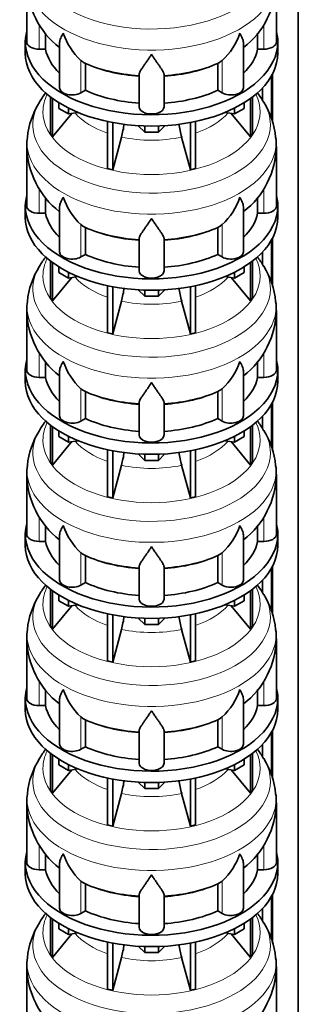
# Model space of a CAD drawing. Header units: millimetres. Extents: x 148 to 904, y -3800 to 2451.
# Tile 7 of 28: x 690 to 891, y -3050 to -2339. Entities that reach past the tile are written whole.
import ezdxf

# ---------------------------------------------------------------- set-up
doc = ezdxf.new("R2010")
doc.units = ezdxf.units.MM
doc.layers.add('MID_134-18', color=7, linetype='Continuous')
doc.layers.add('VSI134_DIFFUSORE', color=7, linetype='Continuous')

# ---------------------------------------------------------------- blocks, each defined once
blk = doc.blocks.new('SE4')
at = {"layer": 'MID_134-18', "color": 7, "linetype": 'Continuous', "lineweight": 35}
for p, q in [((891.05, -3509.13), (891.05, -1365.48)), ((872.54, -2378.46), (872.54, -2413.59)), ((871.79, -2379.87), (871.79, -2411.07)), ((865.27, -2388.65), (865.27, -2397.51)), ((871.79, -2498.27), (871.79, -2529.46)), ((872.54, -2496.86), (872.54, -2531.98)), ((865.27, -2507.04), (865.27, -2515.9)), ((871.79, -2616.66), (871.79, -2647.85)), ((872.54, -2615.25), (872.54, -2650.38)), ((865.27, -2625.43), (865.27, -2634.29)), ((872.54, -2733.64), (872.54, -2768.77)), ((871.79, -2735.05), (871.79, -2766.24)), ((865.27, -2743.83), (865.27, -2752.69)), ((871.79, -2853.44), (871.79, -2884.64)), ((872.54, -2852.03), (872.54, -2887.16)), ((865.27, -2862.22), (865.27, -2871.08)), ((871.79, -2971.83), (871.79, -3003.03)), ((872.54, -2970.42), (872.54, -3005.55)), ((865.27, -2980.61), (865.27, -2989.47))]:
    blk.add_line(p, q, dxfattribs=at)
at = {"layer": 'VSI134_DIFFUSORE', "color": 7, "linetype": 'Continuous', "lineweight": 35}
for p, q in [((695.24, -2312.43), (695.24, -2355.48)), ((875.24, -2355.48), (875.24, -2312.43)), ((708.77, -2360.68), (708.77, -2349.23)), ((861.71, -2349.19), (861.71, -2360.68)), ((694.24, -2355.48), (694.24, -2363.65)), ((718.96, -2356.39), (718.96, -2388.55)), ((851.51, -2388.55), (851.51, -2356.26)), ((876.24, -2363.65), (876.24, -2355.48)), ((704.24, -2360.68), (708.77, -2360.68)), ((861.71, -2360.68), (866.24, -2360.68)), ((735.75, -2369.93), (734.33, -2368.88)), ((737.53, -2390.38), (737.53, -2370.9)), ((832.95, -2370.9), (832.95, -2390.38)), ((836.15, -2368.88), (834.73, -2369.93)), ((776.24, -2402.25), (776.24, -2378.9)), ((794.24, -2402.25), (794.24, -2378.9)), ((734.33, -2392.22), (737.53, -2390.38)), ((832.95, -2390.38), (836.15, -2392.22)), ((712.41, -2395.15), (712.41, -2421.83)), ((713.94, -2396.3), (713.94, -2423.96)), ((718.48, -2403.41), (718.48, -2399.35)), ((851.99, -2403.41), (851.99, -2399.35)), ((856.53, -2396.3), (856.53, -2423.96)), ((858.07, -2395.15), (858.07, -2421.83)), ((713.94, -2423.96), (727.8, -2407.05)), ((725.42, -2407.41), (718.48, -2403.41)), ((725.42, -2407.41), (725.42, -2403.24)), ((732.25, -2406.36), (725.42, -2407.41)), ((845.05, -2407.41), (838.23, -2406.36)), ((842.67, -2407.05), (856.53, -2423.96)), ((845.05, -2407.41), (845.05, -2403.24)), ((851.99, -2403.41), (845.05, -2407.41)), ((753.54, -2412.9), (753.54, -2446.82)), ((757.24, -2413.64), (757.24, -2447.71)), ((813.24, -2413.64), (813.24, -2447.71)), ((816.93, -2412.9), (816.93, -2446.82)), ((712.41, -2421.83), (713.94, -2423.96)), ((780.33, -2420.55), (775.68, -2415.9)), ((780.33, -2420.55), (780.33, -2416.11)), ((790.15, -2420.55), (780.33, -2420.55)), ((794.8, -2415.9), (790.15, -2420.55)), ((790.15, -2420.55), (790.15, -2416.11)), ((856.53, -2423.96), (858.07, -2421.83)), ((757.24, -2447.71), (763.51, -2424.09)), ((806.96, -2424.09), (813.24, -2447.71)), ((695.24, -2430.82), (695.24, -2473.87)), ((875.24, -2473.87), (875.24, -2430.82)), ((753.54, -2446.82), (757.24, -2447.71)), ((813.24, -2447.71), (816.93, -2446.82)), ((708.77, -2479.07), (708.77, -2467.63)), ((861.71, -2467.59), (861.71, -2479.07)), ((694.24, -2473.87), (694.24, -2482.04)), ((704.24, -2479.07), (708.77, -2479.07)), ((718.96, -2474.78), (718.96, -2506.94)), ((851.51, -2506.94), (851.51, -2474.66)), ((861.71, -2479.07), (866.24, -2479.07)), ((876.24, -2482.04), (876.24, -2473.87)), ((735.75, -2488.32), (734.33, -2487.27)), ((737.53, -2508.77), (737.53, -2489.29)), ((832.95, -2489.29), (832.95, -2508.77)), ((836.15, -2487.27), (834.73, -2488.32)), ((776.24, -2520.64), (776.24, -2497.29)), ((794.24, -2520.64), (794.24, -2497.29)), ((712.41, -2513.54), (712.41, -2540.22)), ((734.33, -2510.62), (737.53, -2508.77)), ((832.95, -2508.77), (836.15, -2510.62)), ((858.07, -2513.54), (858.07, -2540.22)), ((713.94, -2514.69), (713.94, -2542.35)), ((718.48, -2521.8), (718.48, -2517.74)), ((725.42, -2525.81), (725.42, -2521.63)), ((845.05, -2525.81), (845.05, -2521.63)), ((851.99, -2521.8), (851.99, -2517.74)), ((856.53, -2514.69), (856.53, -2542.35)), ((713.94, -2542.35), (727.8, -2525.44)), ((725.42, -2525.81), (718.48, -2521.8)), ((732.25, -2524.75), (725.42, -2525.81)), ((845.05, -2525.81), (838.23, -2524.75)), ((842.67, -2525.44), (856.53, -2542.35)), ((851.99, -2521.8), (845.05, -2525.81)), ((753.54, -2531.29), (753.54, -2565.22)), ((757.24, -2532.03), (757.24, -2566.1)), ((780.33, -2538.94), (775.68, -2534.29)), ((780.33, -2538.94), (780.33, -2534.5)), ((794.8, -2534.29), (790.15, -2538.94)), ((790.15, -2538.94), (790.15, -2534.5)), ((813.24, -2532.03), (813.24, -2566.1)), ((816.93, -2531.29), (816.93, -2565.22)), ((712.41, -2540.22), (713.94, -2542.35)), ((757.24, -2566.1), (763.51, -2542.48)), ((790.15, -2538.94), (780.33, -2538.94)), ((806.96, -2542.48), (813.24, -2566.1)), ((856.53, -2542.35), (858.07, -2540.22)), ((695.24, -2549.21), (695.24, -2592.27)), ((875.24, -2592.27), (875.24, -2549.21)), ((753.54, -2565.22), (757.24, -2566.1)), ((813.24, -2566.1), (816.93, -2565.22)), ((694.24, -2592.27), (694.24, -2600.43)), ((708.77, -2597.46), (708.77, -2586.02)), ((861.71, -2585.98), (861.71, -2597.46)), ((876.24, -2600.43), (876.24, -2592.27)), ((704.24, -2597.46), (708.77, -2597.46)), ((718.96, -2593.17), (718.96, -2625.33)), ((851.51, -2625.33), (851.51, -2593.05)), ((861.71, -2597.46), (866.24, -2597.46)), ((735.75, -2606.71), (734.33, -2605.66)), ((836.15, -2605.66), (834.73, -2606.71)), ((737.53, -2627.16), (737.53, -2607.68)), ((832.95, -2607.68), (832.95, -2627.16)), ((776.24, -2639.03), (776.24, -2615.69)), ((794.24, -2639.03), (794.24, -2615.69)), ((734.33, -2629.01), (737.53, -2627.16)), ((832.95, -2627.16), (836.15, -2629.01)), ((712.41, -2631.93), (712.41, -2658.61)), ((713.94, -2633.08), (713.94, -2660.74)), ((856.53, -2633.08), (856.53, -2660.74)), ((858.07, -2631.93), (858.07, -2658.61)), ((718.48, -2640.19), (718.48, -2636.14)), ((725.42, -2644.2), (718.48, -2640.19)), ((725.42, -2644.2), (725.42, -2640.03)), ((845.05, -2644.2), (845.05, -2640.03)), ((851.99, -2640.19), (845.05, -2644.2)), ((851.99, -2640.19), (851.99, -2636.14)), ((713.94, -2660.74), (727.8, -2643.83)), ((732.25, -2643.14), (725.42, -2644.2)), ((845.05, -2644.2), (838.23, -2643.14)), ((842.67, -2643.83), (856.53, -2660.74)), ((753.54, -2649.68), (753.54, -2683.61)), ((757.24, -2650.42), (757.24, -2684.49)), ((780.33, -2657.33), (775.68, -2652.68)), ((780.33, -2657.33), (780.33, -2652.89)), ((794.8, -2652.68), (790.15, -2657.33)), ((790.15, -2657.33), (790.15, -2652.89)), ((813.24, -2650.42), (813.24, -2684.49)), ((816.93, -2649.68), (816.93, -2683.61)), ((712.41, -2658.61), (713.94, -2660.74)), ((757.24, -2684.49), (763.51, -2660.87)), ((790.15, -2657.33), (780.33, -2657.33)), ((806.96, -2660.87), (813.24, -2684.49)), ((856.53, -2660.74), (858.07, -2658.61)), ((695.24, -2667.6), (695.24, -2710.66)), ((875.24, -2710.66), (875.24, -2667.6)), ((753.54, -2683.61), (757.24, -2684.49)), ((813.24, -2684.49), (816.93, -2683.61)), ((708.77, -2715.85), (708.77, -2704.41)), ((861.71, -2704.37), (861.71, -2715.85)), ((694.24, -2710.66), (694.24, -2718.82)), ((718.96, -2711.56), (718.96, -2743.73)), ((851.51, -2743.73), (851.51, -2711.44)), ((876.24, -2718.82), (876.24, -2710.66)), ((704.24, -2715.85), (708.77, -2715.85)), ((861.71, -2715.85), (866.24, -2715.85)), ((735.75, -2725.11), (734.33, -2724.05)), ((737.53, -2745.55), (737.53, -2726.08)), ((832.95, -2726.08), (832.95, -2745.55)), ((836.15, -2724.05), (834.73, -2725.11)), ((776.24, -2757.42), (776.24, -2734.08)), ((794.24, -2757.42), (794.24, -2734.08)), ((734.33, -2747.4), (737.53, -2745.55)), ((832.95, -2745.55), (836.15, -2747.4)), ((712.41, -2750.33), (712.41, -2777)), ((713.94, -2751.47), (713.94, -2779.14)), ((718.48, -2758.58), (718.48, -2754.53)), ((851.99, -2758.58), (851.99, -2754.53)), ((856.53, -2751.47), (856.53, -2779.14)), ((858.07, -2750.33), (858.07, -2777)), ((713.94, -2779.14), (727.8, -2762.22)), ((725.42, -2762.59), (718.48, -2758.58)), ((725.42, -2762.59), (725.42, -2758.42)), ((732.25, -2761.54), (725.42, -2762.59)), ((845.05, -2762.59), (838.23, -2761.54)), ((842.67, -2762.22), (856.53, -2779.14)), ((845.05, -2762.59), (845.05, -2758.42)), ((851.99, -2758.58), (845.05, -2762.59)), ((753.54, -2768.07), (753.54, -2802)), ((757.24, -2768.81), (757.24, -2802.88)), ((813.24, -2768.81), (813.24, -2802.88)), ((816.93, -2768.07), (816.93, -2802)), ((712.41, -2777), (713.94, -2779.14)), ((780.33, -2775.72), (775.68, -2771.07)), ((780.33, -2775.72), (780.33, -2771.29)), ((790.15, -2775.72), (780.33, -2775.72)), ((794.8, -2771.07), (790.15, -2775.72)), ((790.15, -2775.72), (790.15, -2771.29)), ((856.53, -2779.14), (858.07, -2777)), ((757.24, -2802.88), (763.51, -2779.26)), ((806.96, -2779.26), (813.24, -2802.88)), ((695.24, -2785.99), (695.24, -2829.05)), ((875.24, -2829.05), (875.24, -2785.99)), ((753.54, -2802), (757.24, -2802.88)), ((813.24, -2802.88), (816.93, -2802)), ((708.77, -2834.25), (708.77, -2822.8)), ((861.71, -2822.76), (861.71, -2834.25)), ((694.24, -2829.05), (694.24, -2837.22)), ((704.24, -2834.25), (708.77, -2834.25)), ((718.96, -2829.95), (718.96, -2862.12)), ((851.51, -2862.12), (851.51, -2829.83)), ((861.71, -2834.25), (866.24, -2834.25)), ((876.24, -2837.22), (876.24, -2829.05)), ((735.75, -2843.5), (734.33, -2842.45)), ((737.53, -2863.94), (737.53, -2844.47)), ((832.95, -2844.47), (832.95, -2863.94)), ((836.15, -2842.45), (834.73, -2843.5)), ((776.24, -2875.82), (776.24, -2852.47)), ((794.24, -2875.82), (794.24, -2852.47)), ((712.41, -2868.72), (712.41, -2895.4)), ((734.33, -2865.79), (737.53, -2863.94)), ((832.95, -2863.94), (836.15, -2865.79)), ((858.07, -2868.72), (858.07, -2895.4)), ((713.94, -2869.86), (713.94, -2897.53)), ((718.48, -2876.98), (718.48, -2872.92)), ((725.42, -2880.98), (725.42, -2876.81)), ((845.05, -2880.98), (845.05, -2876.81)), ((851.99, -2876.98), (851.99, -2872.92)), ((856.53, -2869.86), (856.53, -2897.53)), ((713.94, -2897.53), (727.8, -2880.61)), ((725.42, -2880.98), (718.48, -2876.98)), ((732.25, -2879.93), (725.42, -2880.98)), ((845.05, -2880.98), (838.23, -2879.93)), ((842.67, -2880.61), (856.53, -2897.53)), ((851.99, -2876.98), (845.05, -2880.98)), ((753.54, -2886.46), (753.54, -2920.39)), ((757.24, -2887.21), (757.24, -2921.28)), ((780.33, -2894.11), (775.68, -2889.46)), ((780.33, -2894.11), (780.33, -2889.68)), ((794.8, -2889.46), (790.15, -2894.11)), ((790.15, -2894.11), (790.15, -2889.68)), ((813.24, -2887.21), (813.24, -2921.28)), ((816.93, -2886.46), (816.93, -2920.39)), ((712.41, -2895.4), (713.94, -2897.53)), ((757.24, -2921.28), (763.51, -2897.66)), ((790.15, -2894.11), (780.33, -2894.11)), ((806.96, -2897.66), (813.24, -2921.28)), ((856.53, -2897.53), (858.07, -2895.4)), ((695.24, -2904.39), (695.24, -2947.44)), ((875.24, -2947.44), (875.24, -2904.39)), ((753.54, -2920.39), (757.24, -2921.28)), ((813.24, -2921.28), (816.93, -2920.39)), ((694.24, -2947.44), (694.24, -2955.61)), ((708.77, -2952.64), (708.77, -2941.19)), ((861.71, -2941.15), (861.71, -2952.64)), ((876.24, -2955.61), (876.24, -2947.44)), ((704.24, -2952.64), (708.77, -2952.64)), ((718.96, -2948.35), (718.96, -2980.51)), ((851.51, -2980.51), (851.51, -2948.22)), ((861.71, -2952.64), (866.24, -2952.64)), ((735.75, -2961.89), (734.33, -2960.84)), ((836.15, -2960.84), (834.73, -2961.89)), ((737.53, -2982.34), (737.53, -2962.86)), ((832.95, -2962.86), (832.95, -2982.34)), ((776.24, -2994.21), (776.24, -2970.86)), ((794.24, -2994.21), (794.24, -2970.86)), ((734.33, -2984.18), (737.53, -2982.34)), ((832.95, -2982.34), (836.15, -2984.18)), ((712.41, -2987.11), (712.41, -3013.79)), ((713.94, -2988.26), (713.94, -3015.92)), ((856.53, -2988.26), (856.53, -3015.92)), ((858.07, -2987.11), (858.07, -3013.79)), ((718.48, -2995.37), (718.48, -2991.31)), ((725.42, -2999.37), (718.48, -2995.37)), ((725.42, -2999.37), (725.42, -2995.2)), ((845.05, -2999.37), (845.05, -2995.2)), ((851.99, -2995.37), (845.05, -2999.37)), ((851.99, -2995.37), (851.99, -2991.31)), ((713.94, -3015.92), (727.8, -2999.01)), ((732.25, -2998.32), (725.42, -2999.37)), ((845.05, -2999.37), (838.23, -2998.32)), ((842.67, -2999.01), (856.53, -3015.92)), ((753.54, -3004.86), (753.54, -3038.78)), ((757.24, -3005.6), (757.24, -3039.67)), ((780.33, -3012.51), (775.68, -3007.86)), ((780.33, -3012.51), (780.33, -3008.07)), ((794.8, -3007.86), (790.15, -3012.51)), ((790.15, -3012.51), (790.15, -3008.07)), ((813.24, -3005.6), (813.24, -3039.67)), ((816.93, -3004.86), (816.93, -3038.78)), ((712.41, -3013.79), (713.94, -3015.92)), ((757.24, -3039.67), (763.51, -3016.05)), ((790.15, -3012.51), (780.33, -3012.51)), ((806.96, -3016.05), (813.24, -3039.67)), ((856.53, -3015.92), (858.07, -3013.79)), ((695.24, -3022.78), (695.24, -3065.83)), ((875.24, -3065.83), (875.24, -3022.78)), ((753.54, -3038.78), (757.24, -3039.67)), ((813.24, -3039.67), (816.93, -3038.78))]:
    blk.add_line(p, q, dxfattribs=at)
at = {"layer": 'VSI134_DIFFUSORE', "color": 4, "linetype": 'Continuous', "lineweight": 9}
for p, q in [((704.24, -2360.68), (704.24, -2342.89)), ((866.24, -2360.68), (866.24, -2342.86)), ((734.33, -2392.22), (734.33, -2368.88)), ((836.15, -2392.22), (836.15, -2368.88)), ((704.24, -2479.07), (704.24, -2461.29)), ((866.24, -2479.07), (866.24, -2461.25)), ((734.33, -2510.62), (734.33, -2487.27)), ((836.15, -2510.62), (836.15, -2487.27)), ((704.24, -2597.46), (704.24, -2579.68)), ((866.24, -2597.46), (866.24, -2579.64)), ((734.33, -2629.01), (734.33, -2605.66)), ((836.15, -2629.01), (836.15, -2605.66)), ((704.24, -2715.85), (704.24, -2698.07)), ((866.24, -2715.85), (866.24, -2698.03)), ((734.33, -2747.4), (734.33, -2724.05)), ((836.15, -2747.4), (836.15, -2724.05)), ((704.24, -2834.25), (704.24, -2816.46)), ((866.24, -2834.25), (866.24, -2816.42)), ((734.33, -2865.79), (734.33, -2842.45)), ((836.15, -2865.79), (836.15, -2842.45)), ((704.24, -2952.64), (704.24, -2934.85)), ((866.24, -2952.64), (866.24, -2934.82)), ((734.33, -2984.18), (734.33, -2960.84)), ((836.15, -2984.18), (836.15, -2960.84))]:
    blk.add_line(p, q, dxfattribs=at)
at = {"layer": 'VSI134_DIFFUSORE', "color": 7, "linetype": 'Continuous', "lineweight": 35}
for centre, radius, start, end in [((756.34, -2311.47), 60.98, 180.92317, 232.01898), ((814.4, -2311.53), 60.72, 307.7838, 359.14962), ((766.83, -2333.92), 47.73, 198.63732, 227.08568), ((803.65, -2333.92), 47.73, 312.91434, 341.36277), ((743.66, -2357.54), 14.7, 237.45087, 245.35655), ((826.82, -2357.54), 14.7, 294.64345, 302.54913), ((762.05, -2432.78), 66.85, 142.27451, 149.59029), ((808.31, -2432.91), 67.02, 30.46059, 37.61076), ((754.39, -2430.22), 58.96, 147.98391, 174.23208), ((815.79, -2430.19), 59.23, 5.72666, 31.8237), ((673.67, -2399.77), 93.08, 344.85704, 350.84121), ((895.49, -2399.98), 91.75, 189.15218, 195.23149), ((719.06, -2428.92), 23.76, 168.79571, 184.65673), ((851.11, -2428.99), 24.08, 355.62845, 11.27674), ((756.34, -2429.86), 60.98, 180.92317, 232.01898), ((814.4, -2429.92), 60.72, 307.7838, 359.14962), ((766.83, -2452.31), 47.73, 198.63732, 227.08568), ((803.65, -2452.31), 47.73, 312.91434, 341.36277), ((743.66, -2475.93), 14.7, 237.45087, 245.35655), ((826.82, -2475.93), 14.7, 294.64345, 302.54913), ((762.05, -2551.18), 66.85, 142.27451, 149.59029), ((808.31, -2551.3), 67.02, 30.46059, 37.61076), ((754.39, -2548.61), 58.96, 147.98391, 174.23208), ((815.79, -2548.58), 59.23, 5.72666, 31.8237), ((673.67, -2518.17), 93.08, 344.85704, 350.84121), ((895.49, -2518.37), 91.75, 189.15218, 195.23149), ((719.06, -2547.31), 23.76, 168.79571, 184.65673), ((851.11, -2547.38), 24.08, 355.62845, 11.27674), ((756.34, -2548.26), 60.98, 180.92317, 232.01898), ((814.4, -2548.31), 60.72, 307.7838, 359.14962), ((766.83, -2570.71), 47.73, 198.63732, 227.08568), ((803.65, -2570.71), 47.73, 312.91434, 341.36277), ((743.66, -2594.32), 14.7, 237.45087, 245.35655), ((826.82, -2594.32), 14.7, 294.64345, 302.54913), ((762.05, -2669.57), 66.85, 142.27451, 149.59029), ((808.31, -2669.69), 67.02, 30.46059, 37.61076), ((754.39, -2667), 58.96, 147.98391, 174.23208), ((815.79, -2666.97), 59.23, 5.72666, 31.8237), ((673.67, -2636.56), 93.08, 344.85704, 350.84121), ((895.49, -2636.77), 91.75, 189.15218, 195.23149), ((719.06, -2665.7), 23.76, 168.79571, 184.65673), ((851.11, -2665.77), 24.08, 355.62845, 11.27674), ((756.34, -2666.65), 60.98, 180.92317, 232.01898), ((814.4, -2666.7), 60.72, 307.7838, 359.14962), ((766.83, -2689.1), 47.73, 198.63732, 227.08568), ((803.65, -2689.1), 47.73, 312.91434, 341.36277), ((743.66, -2712.71), 14.7, 237.45087, 245.35655), ((826.82, -2712.71), 14.7, 294.64345, 302.54913), ((762.05, -2787.96), 66.85, 142.27451, 149.59029), ((808.31, -2788.08), 67.02, 30.46059, 37.61076), ((754.39, -2785.39), 58.96, 147.98391, 174.23208), ((815.79, -2785.37), 59.23, 5.72666, 31.8237), ((673.67, -2754.95), 93.08, 344.85704, 350.84121), ((895.49, -2755.16), 91.75, 189.15218, 195.23149), ((719.06, -2784.09), 23.76, 168.79571, 184.65673), ((851.11, -2784.16), 24.08, 355.62845, 11.27674), ((756.34, -2785.04), 60.98, 180.92317, 232.01898), ((814.4, -2785.1), 60.72, 307.7838, 359.14962), ((766.83, -2807.49), 47.73, 198.63732, 227.08568), ((803.65, -2807.49), 47.73, 312.91434, 341.36277), ((743.66, -2831.11), 14.7, 237.45087, 245.35655), ((826.82, -2831.11), 14.7, 294.64345, 302.54913), ((762.05, -2906.35), 66.85, 142.27451, 149.59029), ((808.31, -2906.48), 67.02, 30.46059, 37.61076), ((754.39, -2903.79), 58.96, 147.98391, 174.23208), ((815.79, -2903.76), 59.23, 5.72666, 31.8237), ((673.67, -2873.34), 93.08, 344.85704, 350.84121), ((895.49, -2873.55), 91.75, 189.15218, 195.23149), ((719.06, -2902.48), 23.76, 168.79571, 184.65673), ((851.11, -2902.55), 24.08, 355.62845, 11.27674), ((756.34, -2903.43), 60.98, 180.92317, 232.01898), ((814.4, -2903.49), 60.72, 307.7838, 359.14962), ((766.83, -2925.88), 47.73, 198.63732, 227.08568), ((803.65, -2925.88), 47.73, 312.91434, 341.36277), ((743.66, -2949.5), 14.7, 237.45087, 245.35655), ((826.82, -2949.5), 14.7, 294.64345, 302.54913), ((762.05, -3024.74), 66.85, 142.27451, 149.59029), ((808.31, -3024.87), 67.02, 30.46059, 37.61076), ((754.39, -3022.18), 58.96, 147.98391, 174.23208), ((815.79, -3022.15), 59.23, 5.72666, 31.8237), ((673.67, -2991.73), 93.08, 344.85704, 350.84121), ((895.49, -2991.94), 91.75, 189.15218, 195.23149), ((719.06, -3020.88), 23.76, 168.79571, 184.65673), ((851.11, -3020.95), 24.08, 355.62845, 11.27674), ((756.34, -3021.82), 60.98, 180.92317, 232.01898), ((814.4, -3021.88), 60.72, 307.7838, 359.14962)]:
    blk.add_arc(centre, radius, start, end, dxfattribs=at)
at = {"layer": 'VSI134_DIFFUSORE', "color": 4, "linetype": 'Continuous', "lineweight": 9}
for centre, major_axis, start_param, end_param in [((785.24, -2296.71), (85.67, 0), 2.810588, 6.283185), ((785.24, -2309.46), (-89.83, 0), 0, 3.20981), ((785.24, -2334.01), (-79.5, 0), 0.898849, 1.457346), ((785.24, -2334.01), (79.5, 0), 4.82584, 5.384336), ((785.24, -2405.91), (-78.3, 0), 0, 3.425204), ((785.24, -2405.91), (-78.3, 0), 5.999574, 6.283185), ((785.24, -2415.1), (85.67, 0), 2.810588, 6.283185), ((785.24, -2415.1), (85.67, 0), 0, 0.331105), ((785.24, -2390.79), (-61.63, 0), 0.463231, 1.030574), ((785.24, -2390.79), (61.63, 0), 5.252612, 5.819954), ((785.24, -2427.86), (-89.83, 0), 0, 3.20981), ((785.24, -2427.86), (-89.83, 0), 6.215147, 6.283185), ((785.24, -2390.79), (-61.63, 0), 1.210556, 1.931037), ((785.24, -2452.4), (-79.5, 0), 0.898849, 1.457346), ((785.24, -2452.4), (79.5, 0), 4.82584, 5.384336), ((785.24, -2524.3), (-78.3, 0), 0, 3.425204), ((785.24, -2524.3), (-78.3, 0), 5.999574, 6.283185), ((785.24, -2533.49), (85.67, 0), 2.810588, 6.283185), ((785.24, -2533.49), (85.67, 0), 0, 0.331105), ((785.24, -2509.18), (-61.63, 0), 0.463231, 1.030574), ((785.24, -2509.18), (61.63, 0), 5.252612, 5.819954), ((785.24, -2546.25), (-89.83, 0), 0, 3.20981), ((785.24, -2546.25), (-89.83, 0), 6.215147, 6.283185), ((785.24, -2509.18), (-61.63, 0), 1.210556, 1.931037), ((785.24, -2570.79), (-79.5, 0), 0.898849, 1.457346), ((785.24, -2570.79), (79.5, 0), 4.82584, 5.384336), ((785.24, -2642.69), (-78.3, 0), 0, 3.425204), ((785.24, -2642.69), (-78.3, 0), 5.999574, 6.283185), ((785.24, -2651.88), (85.67, 0), 2.810588, 6.283185), ((785.24, -2651.88), (85.67, 0), 0, 0.331105), ((785.24, -2627.58), (-61.63, 0), 0.463231, 1.030574), ((785.24, -2627.58), (61.63, 0), 5.252612, 5.819954), ((785.24, -2664.64), (-89.83, 0), 0, 3.20981), ((785.24, -2664.64), (-89.83, 0), 6.215147, 6.283185), ((785.24, -2627.58), (-61.63, 0), 1.210556, 1.931037), ((785.24, -2689.18), (-79.5, 0), 0.898849, 1.457346), ((785.24, -2689.18), (79.5, 0), 4.82584, 5.384336), ((785.24, -2761.08), (-78.3, 0), 0, 3.425204), ((785.24, -2761.08), (-78.3, 0), 5.999574, 6.283185), ((785.24, -2770.28), (85.67, 0), 2.810588, 6.283185), ((785.24, -2770.28), (85.67, 0), 0, 0.331105), ((785.24, -2745.97), (-61.63, 0), 0.463231, 1.030574), ((785.24, -2745.97), (61.63, 0), 5.252612, 5.819954), ((785.24, -2783.03), (-89.83, 0), 0, 3.20981), ((785.24, -2783.03), (-89.83, 0), 6.215147, 6.283185), ((785.24, -2745.97), (-61.63, 0), 1.210556, 1.931037), ((785.24, -2807.58), (-79.5, 0), 0.898849, 1.457346), ((785.24, -2807.58), (79.5, 0), 4.82584, 5.384336), ((785.24, -2879.48), (-78.3, 0), 0, 3.425204), ((785.24, -2879.48), (-78.3, 0), 5.999574, 6.283185), ((785.24, -2888.67), (85.67, 0), 2.810588, 6.283185), ((785.24, -2888.67), (85.67, 0), 0, 0.331105), ((785.24, -2864.36), (-61.63, 0), 0.463231, 1.030574), ((785.24, -2864.36), (61.63, 0), 5.252612, 5.819954), ((785.24, -2901.42), (-89.83, 0), 0, 3.20981), ((785.24, -2901.42), (-89.83, 0), 6.215147, 6.283185), ((785.24, -2864.36), (-61.63, 0), 1.210556, 1.931037), ((785.24, -2925.97), (-79.5, 0), 0.898849, 1.457346), ((785.24, -2925.97), (79.5, 0), 4.82584, 5.384336), ((785.24, -2997.87), (-78.3, 0), 0, 3.425204), ((785.24, -2997.87), (-78.3, 0), 5.999574, 6.283185), ((785.24, -3007.06), (85.67, 0), 2.810588, 6.283185), ((785.24, -3007.06), (85.67, 0), 0, 0.331105), ((785.24, -2982.75), (-61.63, 0), 0.463231, 1.030574), ((785.24, -2982.75), (61.63, 0), 5.252612, 5.819954), ((785.24, -3019.82), (-89.83, 0), 0, 3.20981), ((785.24, -3019.82), (-89.83, 0), 6.215147, 6.283185), ((785.24, -2982.75), (-61.63, 0), 1.210556, 1.931037)]:
    blk.add_ellipse(centre, major_axis=major_axis, ratio=0.57735, start_param=start_param, end_param=end_param, dxfattribs=at)
at = {"layer": 'VSI134_DIFFUSORE', "color": 7, "linetype": 'Continuous', "lineweight": 35}
for centre, major_axis, start_param, end_param in [((785.24, -2355.48), (91, 0), 2.993207, 6.283185), ((785.24, -2355.48), (91, 0), 0, 0.148386), ((704.24, -2355.48), (9, 0), 3.141593, 4.712389), ((866.24, -2355.48), (-9, 0), 1.570796, 3.141593), ((785.24, -2363.65), (-91, 0), 0, 3.141593), ((785.24, -2355.48), (-77, 0), 0.117151, 0.534109), ((785.24, -2355.48), (77, 0), 5.749077, 6.166034), ((785.24, -2336.01), (-77, 0), 0.902549, 1.453645), ((785.24, -2336.01), (77, 0), 4.82954, 5.380636), ((727.96, -2388.55), (9, 0), 3.141593, 5.497787), ((785.24, -2355.48), (-77, 0), 0.902549, 1.453645), ((785.24, -2355.48), (77, 0), 4.82954, 5.380636), ((842.51, -2388.55), (-9, 0), 0.785398, 3.141593), ((785.24, -2402.25), (-9, 0), 0, 3.141593), ((785.24, -2473.87), (91, 0), 2.993207, 6.283185), ((785.24, -2473.87), (91, 0), 0, 0.148386), ((704.24, -2473.87), (9, 0), 3.141593, 4.712389), ((785.24, -2473.87), (-77, 0), 0.117151, 0.534109), ((785.24, -2473.87), (77, 0), 5.749077, 6.166034), ((866.24, -2473.87), (-9, 0), 1.570796, 3.141593), ((785.24, -2482.04), (-91, 0), 0, 3.141593), ((785.24, -2454.4), (-77, 0), 0.902549, 1.453645), ((785.24, -2454.4), (77, 0), 4.82954, 5.380636), ((727.96, -2506.94), (9, 0), 3.141593, 5.497787), ((842.51, -2506.94), (-9, 0), 0.785398, 3.141593), ((785.24, -2473.87), (-77, 0), 0.902549, 1.453645), ((785.24, -2473.87), (77, 0), 4.82954, 5.380636), ((785.24, -2520.64), (-9, 0), 0, 3.141593), ((785.24, -2592.27), (91, 0), 2.993207, 6.283185), ((785.24, -2592.27), (91, 0), 0, 0.148386), ((704.24, -2592.27), (9, 0), 3.141593, 4.712389), ((866.24, -2592.27), (-9, 0), 1.570796, 3.141593), ((785.24, -2592.27), (-77, 0), 0.117151, 0.534109), ((785.24, -2592.27), (77, 0), 5.749077, 6.166034), ((785.24, -2600.43), (-91, 0), 0, 3.141593), ((785.24, -2572.79), (-77, 0), 0.902549, 1.453645), ((785.24, -2572.79), (77, 0), 4.82954, 5.380636), ((727.96, -2625.33), (9, 0), 3.141593, 5.497787), ((785.24, -2592.27), (-77, 0), 0.902549, 1.453645), ((785.24, -2592.27), (77, 0), 4.82954, 5.380636), ((842.51, -2625.33), (-9, 0), 0.785398, 3.141593), ((785.24, -2639.03), (-9, 0), 0, 3.141593), ((785.24, -2710.66), (91, 0), 2.993207, 6.283185), ((785.24, -2710.66), (91, 0), 0, 0.148386), ((704.24, -2710.66), (9, 0), 3.141593, 4.712389), ((866.24, -2710.66), (-9, 0), 1.570796, 3.141593), ((785.24, -2718.82), (-91, 0), 0, 3.141593), ((785.24, -2710.66), (-77, 0), 0.117151, 0.534109), ((785.24, -2710.66), (77, 0), 5.749077, 6.166034), ((785.24, -2691.18), (-77, 0), 0.902549, 1.453645), ((785.24, -2691.18), (77, 0), 4.82954, 5.380636), ((727.96, -2743.73), (9, 0), 3.141593, 5.497787), ((785.24, -2710.66), (-77, 0), 0.902549, 1.453645), ((785.24, -2710.66), (77, 0), 4.82954, 5.380636), ((842.51, -2743.73), (-9, 0), 0.785398, 3.141593), ((785.24, -2757.42), (-9, 0), 0, 3.141593), ((785.24, -2829.05), (91, 0), 2.993207, 6.283185), ((785.24, -2829.05), (91, 0), 0, 0.148386), ((704.24, -2829.05), (9, 0), 3.141593, 4.712389), ((785.24, -2829.05), (-77, 0), 0.117151, 0.534109), ((785.24, -2829.05), (77, 0), 5.749077, 6.166034), ((866.24, -2829.05), (-9, 0), 1.570796, 3.141593), ((785.24, -2837.22), (-91, 0), 0, 3.141593), ((785.24, -2809.57), (-77, 0), 0.902549, 1.453645), ((785.24, -2809.57), (77, 0), 4.82954, 5.380636), ((727.96, -2862.12), (9, 0), 3.141593, 5.497787), ((842.51, -2862.12), (-9, 0), 0.785398, 3.141593), ((785.24, -2829.05), (-77, 0), 0.902549, 1.453645), ((785.24, -2829.05), (77, 0), 4.82954, 5.380636), ((785.24, -2875.82), (-9, 0), 0, 3.141593), ((785.24, -2947.44), (91, 0), 2.993207, 6.283185), ((785.24, -2947.44), (91, 0), 0, 0.148386), ((704.24, -2947.44), (9, 0), 3.141593, 4.712389), ((866.24, -2947.44), (-9, 0), 1.570796, 3.141593), ((785.24, -2947.44), (-77, 0), 0.117151, 0.534109), ((785.24, -2947.44), (77, 0), 5.749077, 6.166034), ((785.24, -2955.61), (-91, 0), 0, 3.141593), ((785.24, -2927.97), (-77, 0), 0.902549, 1.453645), ((785.24, -2927.97), (77, 0), 4.82954, 5.380636), ((727.96, -2980.51), (9, 0), 3.141593, 5.497787), ((785.24, -2947.44), (-77, 0), 0.902549, 1.453645), ((785.24, -2947.44), (77, 0), 4.82954, 5.380636), ((842.51, -2980.51), (-9, 0), 0.785398, 3.141593), ((785.24, -2994.21), (-9, 0), 0, 3.141593)]:
    blk.add_ellipse(centre, major_axis=major_axis, ratio=0.57735, start_param=start_param, end_param=end_param, dxfattribs=at)
for points, knots in [([(718.96, -2356.41), (718.96, -2356.25), (718.97, -2356.09), (719.05, -2354.91), (719.34, -2353.86), (720.01, -2352.19), (720.27, -2351.61), (720.73, -2350.72), (720.89, -2350.42), (721.14, -2349.96), (721.28, -2349.73), (721.41, -2349.49), (721.5, -2349.33), (721.55, -2349.25), (721.6, -2349.18)], [0.4600931, 0.4600931, 0.4600931, 0.4600931, 0.5, 0.5, 0.75, 0.75, 0.875, 0.875, 0.9375, 0.9375, 0.96875, 0.984375, 0.984375, 1, 1, 1, 1]), ([(851.51, -2356.36), (851.51, -2356.23), (851.51, -2356.09), (851.46, -2355.45), (851.37, -2354.94), (851.11, -2353.88), (850.92, -2353.33), (850.47, -2352.2), (850.21, -2351.62), (849.75, -2350.73), (849.59, -2350.42), (849.33, -2349.96), (849.24, -2349.8), (849.06, -2349.49), (848.97, -2349.33), (848.88, -2349.18)], [0.4658143, 0.4658143, 0.4658143, 0.4658143, 0.5, 0.5, 0.625, 0.625, 0.75, 0.75, 0.875, 0.875, 0.9375, 0.9375, 0.96875, 0.96875, 1, 1, 1, 1]), ([(785.24, -2364.39), (785.11, -2364.61), (784.97, -2364.82), (784.71, -2365.24), (784.57, -2365.45), (784.18, -2366.06), (783.91, -2366.47), (783.13, -2367.66), (782.61, -2368.43), (781.6, -2369.9), (781.1, -2370.61), (780.15, -2371.97), (779.7, -2372.61), (778.86, -2373.83), (778.46, -2374.41), (777.92, -2375.23), (777.75, -2375.5), (777.43, -2376.01), (777.27, -2376.26), (776.86, -2376.98), (776.64, -2377.42), (776.33, -2378.22), (776.24, -2378.58), (776.24, -2378.9)], [0, 0, 0, 0, 0.03125, 0.03125, 0.0625, 0.0625, 0.125, 0.125, 0.25, 0.25, 0.375, 0.375, 0.5, 0.5, 0.625, 0.625, 0.6875, 0.6875, 0.75, 0.75, 0.875, 0.875, 1, 1, 1, 1]), ([(794.24, -2378.9), (794.24, -2378.58), (794.15, -2378.22), (793.84, -2377.42), (793.61, -2376.98), (793.2, -2376.26), (793.05, -2376.01), (792.73, -2375.5), (792.56, -2375.23), (792.02, -2374.41), (791.62, -2373.83), (790.78, -2372.61), (790.32, -2371.97), (789.38, -2370.62), (788.88, -2369.91), (787.87, -2368.43), (787.35, -2367.66), (786.56, -2366.47), (786.3, -2366.07), (785.9, -2365.45), (785.77, -2365.24), (785.5, -2364.82), (785.37, -2364.61), (785.24, -2364.39)], [0, 0, 0, 0, 0.125, 0.125, 0.25, 0.25, 0.3125, 0.3125, 0.375, 0.375, 0.5, 0.5, 0.625, 0.625, 0.75, 0.75, 0.875, 0.875, 0.9375, 0.9375, 0.96875, 0.96875, 1, 1, 1, 1]), ([(718.96, -2474.8), (718.96, -2474.64), (718.97, -2474.48), (719.05, -2473.3), (719.34, -2472.25), (720.01, -2470.58), (720.27, -2470), (720.73, -2469.11), (720.89, -2468.81), (721.14, -2468.35), (721.28, -2468.12), (721.41, -2467.88), (721.5, -2467.73), (721.55, -2467.65), (721.6, -2467.57)], [0.4600931, 0.4600931, 0.4600931, 0.4600931, 0.5, 0.5, 0.75, 0.75, 0.875, 0.875, 0.9375, 0.9375, 0.96875, 0.984375, 0.984375, 1, 1, 1, 1]), ([(851.51, -2474.75), (851.51, -2474.62), (851.51, -2474.48), (851.46, -2473.84), (851.37, -2473.33), (851.11, -2472.27), (850.92, -2471.72), (850.47, -2470.59), (850.21, -2470.01), (849.75, -2469.12), (849.59, -2468.81), (849.33, -2468.35), (849.24, -2468.2), (849.06, -2467.88), (848.97, -2467.72), (848.88, -2467.57)], [0.4658143, 0.4658143, 0.4658143, 0.4658143, 0.5, 0.5, 0.625, 0.625, 0.75, 0.75, 0.875, 0.875, 0.9375, 0.9375, 0.96875, 0.96875, 1, 1, 1, 1]), ([(785.24, -2482.79), (785.11, -2483), (784.97, -2483.21), (784.71, -2483.63), (784.57, -2483.84), (784.18, -2484.46), (783.91, -2484.86), (783.13, -2486.05), (782.61, -2486.82), (781.6, -2488.29), (781.1, -2489.01), (780.15, -2490.36), (779.7, -2491), (778.86, -2492.22), (778.46, -2492.8), (777.92, -2493.62), (777.75, -2493.89), (777.43, -2494.4), (777.27, -2494.65), (776.86, -2495.37), (776.64, -2495.81), (776.33, -2496.61), (776.24, -2496.97), (776.24, -2497.29)], [0, 0, 0, 0, 0.03125, 0.03125, 0.0625, 0.0625, 0.125, 0.125, 0.25, 0.25, 0.375, 0.375, 0.5, 0.5, 0.625, 0.625, 0.6875, 0.6875, 0.75, 0.75, 0.875, 0.875, 1, 1, 1, 1]), ([(794.24, -2497.29), (794.24, -2496.97), (794.15, -2496.61), (793.84, -2495.81), (793.61, -2495.37), (793.2, -2494.66), (793.05, -2494.41), (792.73, -2493.89), (792.56, -2493.62), (792.02, -2492.8), (791.62, -2492.23), (790.78, -2491), (790.32, -2490.36), (789.38, -2489.01), (788.88, -2488.3), (787.87, -2486.82), (787.35, -2486.06), (786.56, -2484.86), (786.3, -2484.46), (785.9, -2483.84), (785.77, -2483.63), (785.5, -2483.21), (785.37, -2483), (785.24, -2482.79)], [0, 0, 0, 0, 0.125, 0.125, 0.25, 0.25, 0.3125, 0.3125, 0.375, 0.375, 0.5, 0.5, 0.625, 0.625, 0.75, 0.75, 0.875, 0.875, 0.9375, 0.9375, 0.96875, 0.96875, 1, 1, 1, 1]), ([(718.96, -2593.19), (718.96, -2593.03), (718.97, -2592.87), (719.05, -2591.7), (719.34, -2590.64), (720.01, -2588.97), (720.27, -2588.4), (720.73, -2587.51), (720.89, -2587.2), (721.14, -2586.74), (721.28, -2586.51), (721.41, -2586.28), (721.5, -2586.12), (721.55, -2586.04), (721.6, -2585.96)], [0.4600931, 0.4600931, 0.4600931, 0.4600931, 0.5, 0.5, 0.75, 0.75, 0.875, 0.875, 0.9375, 0.9375, 0.96875, 0.984375, 0.984375, 1, 1, 1, 1]), ([(851.51, -2593.14), (851.51, -2593.01), (851.51, -2592.87), (851.46, -2592.24), (851.37, -2591.72), (851.11, -2590.66), (850.92, -2590.11), (850.47, -2588.98), (850.21, -2588.4), (849.75, -2587.51), (849.59, -2587.21), (849.33, -2586.74), (849.24, -2586.59), (849.06, -2586.28), (848.97, -2586.12), (848.88, -2585.96)], [0.4658143, 0.4658143, 0.4658143, 0.4658143, 0.5, 0.5, 0.625, 0.625, 0.75, 0.75, 0.875, 0.875, 0.9375, 0.9375, 0.96875, 0.96875, 1, 1, 1, 1]), ([(785.24, -2601.18), (785.11, -2601.39), (784.97, -2601.6), (784.71, -2602.02), (784.57, -2602.23), (784.18, -2602.85), (783.91, -2603.25), (783.13, -2604.44), (782.61, -2605.21), (781.6, -2606.69), (781.1, -2607.4), (780.15, -2608.75), (779.7, -2609.39), (778.86, -2610.62), (778.46, -2611.19), (777.92, -2612.01), (777.75, -2612.28), (777.43, -2612.8), (777.27, -2613.05), (776.86, -2613.77), (776.64, -2614.21), (776.33, -2615), (776.24, -2615.37), (776.24, -2615.69)], [0, 0, 0, 0, 0.03125, 0.03125, 0.0625, 0.0625, 0.125, 0.125, 0.25, 0.25, 0.375, 0.375, 0.5, 0.5, 0.625, 0.625, 0.6875, 0.6875, 0.75, 0.75, 0.875, 0.875, 1, 1, 1, 1]), ([(794.24, -2615.69), (794.24, -2615.37), (794.15, -2615.01), (793.84, -2614.21), (793.61, -2613.77), (793.2, -2613.05), (793.05, -2612.8), (792.73, -2612.28), (792.56, -2612.02), (792.02, -2611.2), (791.62, -2610.62), (790.78, -2609.4), (790.32, -2608.75), (789.38, -2607.4), (788.88, -2606.69), (787.87, -2605.21), (787.35, -2604.45), (786.56, -2603.25), (786.3, -2602.85), (785.9, -2602.23), (785.77, -2602.02), (785.5, -2601.6), (785.37, -2601.39), (785.24, -2601.18)], [0, 0, 0, 0, 0.125, 0.125, 0.25, 0.25, 0.3125, 0.3125, 0.375, 0.375, 0.5, 0.5, 0.625, 0.625, 0.75, 0.75, 0.875, 0.875, 0.9375, 0.9375, 0.96875, 0.96875, 1, 1, 1, 1]), ([(718.96, -2711.59), (718.96, -2711.43), (718.97, -2711.26), (719.05, -2710.09), (719.34, -2709.04), (720.01, -2707.36), (720.27, -2706.79), (720.73, -2705.9), (720.89, -2705.6), (721.14, -2705.14), (721.28, -2704.9), (721.41, -2704.67), (721.5, -2704.51), (721.55, -2704.43), (721.6, -2704.35)], [0.4600931, 0.4600931, 0.4600931, 0.4600931, 0.5, 0.5, 0.75, 0.75, 0.875, 0.875, 0.9375, 0.9375, 0.96875, 0.984375, 0.984375, 1, 1, 1, 1]), ([(851.51, -2711.54), (851.51, -2711.4), (851.51, -2711.27), (851.46, -2710.63), (851.37, -2710.11), (851.11, -2709.05), (850.92, -2708.5), (850.47, -2707.38), (850.21, -2706.8), (849.75, -2705.9), (849.59, -2705.6), (849.33, -2705.14), (849.24, -2704.98), (849.06, -2704.67), (848.97, -2704.51), (848.88, -2704.35)], [0.4658143, 0.4658143, 0.4658143, 0.4658143, 0.5, 0.5, 0.625, 0.625, 0.75, 0.75, 0.875, 0.875, 0.9375, 0.9375, 0.96875, 0.96875, 1, 1, 1, 1]), ([(785.24, -2719.57), (785.11, -2719.78), (784.97, -2719.99), (784.71, -2720.41), (784.57, -2720.62), (784.18, -2721.24), (783.91, -2721.64), (783.13, -2722.84), (782.61, -2723.6), (781.6, -2725.08), (781.1, -2725.79), (780.15, -2727.14), (779.7, -2727.79), (778.86, -2729.01), (778.46, -2729.59), (777.92, -2730.41), (777.75, -2730.67), (777.43, -2731.19), (777.27, -2731.44), (776.86, -2732.16), (776.64, -2732.6), (776.33, -2733.4), (776.24, -2733.76), (776.24, -2734.08)], [0, 0, 0, 0, 0.03125, 0.03125, 0.0625, 0.0625, 0.125, 0.125, 0.25, 0.25, 0.375, 0.375, 0.5, 0.5, 0.625, 0.625, 0.6875, 0.6875, 0.75, 0.75, 0.875, 0.875, 1, 1, 1, 1]), ([(794.24, -2734.08), (794.24, -2733.76), (794.15, -2733.4), (793.84, -2732.6), (793.61, -2732.16), (793.2, -2731.44), (793.05, -2731.19), (792.73, -2730.67), (792.56, -2730.41), (792.02, -2729.59), (791.62, -2729.01), (790.78, -2727.79), (790.32, -2727.15), (789.38, -2725.79), (788.88, -2725.08), (787.87, -2723.61), (787.35, -2722.84), (786.56, -2721.65), (786.3, -2721.24), (785.9, -2720.62), (785.77, -2720.41), (785.5, -2719.99), (785.37, -2719.78), (785.24, -2719.57)], [0, 0, 0, 0, 0.125, 0.125, 0.25, 0.25, 0.3125, 0.3125, 0.375, 0.375, 0.5, 0.5, 0.625, 0.625, 0.75, 0.75, 0.875, 0.875, 0.9375, 0.9375, 0.96875, 0.96875, 1, 1, 1, 1]), ([(718.96, -2829.98), (718.96, -2829.82), (718.97, -2829.66), (719.05, -2828.48), (719.34, -2827.43), (720.01, -2825.75), (720.27, -2825.18), (720.73, -2824.29), (720.89, -2823.99), (721.14, -2823.53), (721.28, -2823.29), (721.41, -2823.06), (721.5, -2822.9), (721.55, -2822.82), (721.6, -2822.74)], [0.4600931, 0.4600931, 0.4600931, 0.4600931, 0.5, 0.5, 0.75, 0.75, 0.875, 0.875, 0.9375, 0.9375, 0.96875, 0.984375, 0.984375, 1, 1, 1, 1]), ([(851.51, -2829.93), (851.51, -2829.79), (851.51, -2829.66), (851.46, -2829.02), (851.37, -2828.51), (851.11, -2827.44), (850.92, -2826.89), (850.47, -2825.77), (850.21, -2825.19), (849.75, -2824.29), (849.59, -2823.99), (849.33, -2823.53), (849.24, -2823.37), (849.06, -2823.06), (848.97, -2822.9), (848.88, -2822.74)], [0.4658143, 0.4658143, 0.4658143, 0.4658143, 0.5, 0.5, 0.625, 0.625, 0.75, 0.75, 0.875, 0.875, 0.9375, 0.9375, 0.96875, 0.96875, 1, 1, 1, 1]), ([(785.24, -2837.96), (785.11, -2838.17), (784.97, -2838.39), (784.71, -2838.81), (784.57, -2839.01), (784.18, -2839.63), (783.91, -2840.04), (783.13, -2841.23), (782.61, -2841.99), (781.6, -2843.47), (781.1, -2844.18), (780.15, -2845.54), (779.7, -2846.18), (778.86, -2847.4), (778.46, -2847.98), (777.92, -2848.8), (777.75, -2849.06), (777.43, -2849.58), (777.27, -2849.83), (776.86, -2850.55), (776.64, -2850.99), (776.33, -2851.79), (776.24, -2852.15), (776.24, -2852.47)], [0, 0, 0, 0, 0.03125, 0.03125, 0.0625, 0.0625, 0.125, 0.125, 0.25, 0.25, 0.375, 0.375, 0.5, 0.5, 0.625, 0.625, 0.6875, 0.6875, 0.75, 0.75, 0.875, 0.875, 1, 1, 1, 1]), ([(794.24, -2852.47), (794.24, -2852.15), (794.15, -2851.79), (793.84, -2850.99), (793.61, -2850.55), (793.2, -2849.83), (793.05, -2849.58), (792.73, -2849.07), (792.56, -2848.8), (792.02, -2847.98), (791.62, -2847.4), (790.78, -2846.18), (790.32, -2845.54), (789.38, -2844.19), (788.88, -2843.47), (787.87, -2842), (787.35, -2841.23), (786.56, -2840.04), (786.3, -2839.63), (785.9, -2839.01), (785.77, -2838.81), (785.5, -2838.39), (785.37, -2838.17), (785.24, -2837.96)], [0, 0, 0, 0, 0.125, 0.125, 0.25, 0.25, 0.3125, 0.3125, 0.375, 0.375, 0.5, 0.5, 0.625, 0.625, 0.75, 0.75, 0.875, 0.875, 0.9375, 0.9375, 0.96875, 0.96875, 1, 1, 1, 1]), ([(718.96, -2948.37), (718.96, -2948.21), (718.97, -2948.05), (719.05, -2946.87), (719.34, -2945.82), (720.01, -2944.15), (720.27, -2943.57), (720.73, -2942.68), (720.89, -2942.38), (721.14, -2941.92), (721.28, -2941.69), (721.41, -2941.45), (721.5, -2941.29), (721.55, -2941.21), (721.6, -2941.14)], [0.4600931, 0.4600931, 0.4600931, 0.4600931, 0.5, 0.5, 0.75, 0.75, 0.875, 0.875, 0.9375, 0.9375, 0.96875, 0.984375, 0.984375, 1, 1, 1, 1]), ([(851.51, -2948.32), (851.51, -2948.19), (851.51, -2948.05), (851.46, -2947.41), (851.37, -2946.9), (851.11, -2945.84), (850.92, -2945.29), (850.47, -2944.16), (850.21, -2943.58), (849.75, -2942.69), (849.59, -2942.38), (849.33, -2941.92), (849.24, -2941.76), (849.06, -2941.45), (848.97, -2941.29), (848.88, -2941.14)], [0.4658143, 0.4658143, 0.4658143, 0.4658143, 0.5, 0.5, 0.625, 0.625, 0.75, 0.75, 0.875, 0.875, 0.9375, 0.9375, 0.96875, 0.96875, 1, 1, 1, 1]), ([(785.24, -2956.35), (785.11, -2956.57), (784.97, -2956.78), (784.71, -2957.2), (784.57, -2957.41), (784.18, -2958.02), (783.91, -2958.43), (783.13, -2959.62), (782.61, -2960.39), (781.6, -2961.86), (781.1, -2962.57), (780.15, -2963.93), (779.7, -2964.57), (778.86, -2965.79), (778.46, -2966.37), (777.92, -2967.19), (777.75, -2967.46), (777.43, -2967.97), (777.27, -2968.22), (776.86, -2968.94), (776.64, -2969.38), (776.33, -2970.18), (776.24, -2970.54), (776.24, -2970.86)], [0, 0, 0, 0, 0.03125, 0.03125, 0.0625, 0.0625, 0.125, 0.125, 0.25, 0.25, 0.375, 0.375, 0.5, 0.5, 0.625, 0.625, 0.6875, 0.6875, 0.75, 0.75, 0.875, 0.875, 1, 1, 1, 1]), ([(794.24, -2970.86), (794.24, -2970.54), (794.15, -2970.18), (793.84, -2969.38), (793.61, -2968.94), (793.2, -2968.22), (793.05, -2967.97), (792.73, -2967.46), (792.56, -2967.19), (792.02, -2966.37), (791.62, -2965.79), (790.78, -2964.57), (790.32, -2963.93), (789.38, -2962.58), (788.88, -2961.87), (787.87, -2960.39), (787.35, -2959.62), (786.56, -2958.43), (786.3, -2958.03), (785.9, -2957.41), (785.77, -2957.2), (785.5, -2956.78), (785.37, -2956.57), (785.24, -2956.35)], [0, 0, 0, 0, 0.125, 0.125, 0.25, 0.25, 0.3125, 0.3125, 0.375, 0.375, 0.5, 0.5, 0.625, 0.625, 0.75, 0.75, 0.875, 0.875, 0.9375, 0.9375, 0.96875, 0.96875, 1, 1, 1, 1])]:
    blk.add_open_spline(points, degree=3, knots=knots, dxfattribs=at)

msp = doc.modelspace()

# ---------------------------------------------------------------- block references
msp.add_blockref('SE4', (0, 0))

doc.saveas('drawing.dxf')
